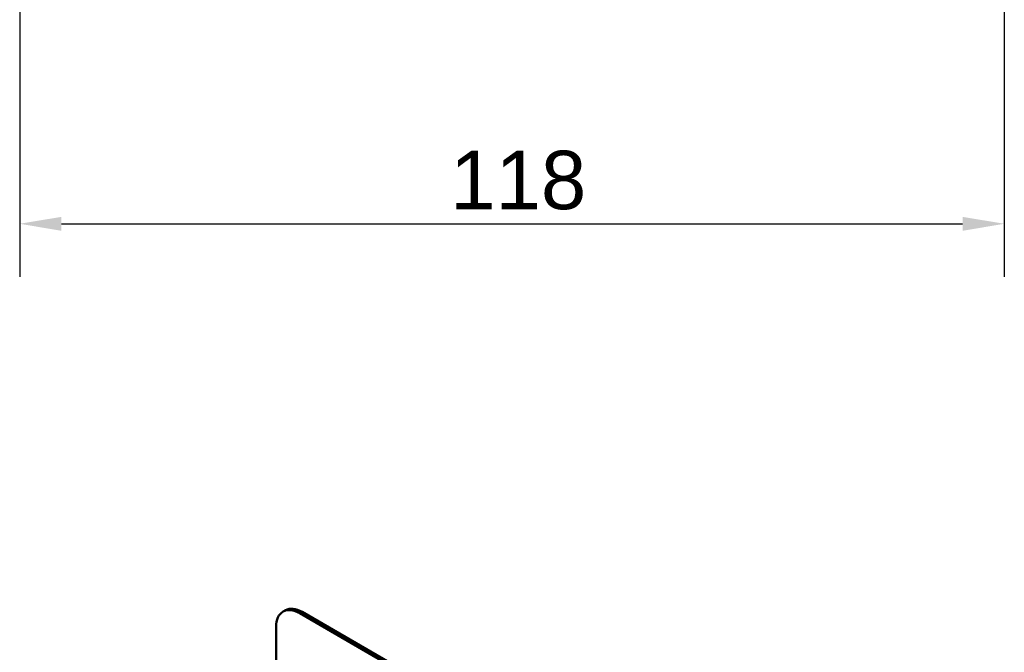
# Model space of a CAD drawing. Header units: millimetres. Extents: x 20 to 833, y 20 to 574.
# Tile 4 of 7: x 155 to 273, y 158 to 233. Entities that reach past the tile are written whole.
import ezdxf

# ---------------------------------------------------------------- set-up
doc = ezdxf.new("R2010")
doc.units = ezdxf.units.MM
doc.header["$LTSCALE"] = 2
for name, color, linetype, lineweight in [('Bemaßungen(DIN)', 7, 'Continuous', 25), ('Sichtbare Kanten(DIN)', 7, 'Continuous', 50), ('Sichtbare tangentiale Kanten(DIN)', 7, 'Continuous', 50)]:
    doc.layers.add(name, color=color, linetype=linetype, lineweight=lineweight)
doc.styles.add('STANDARD-DIN~0', font='arial.ttf')
doc.dimstyles.new('CAD-LAN', dxfattribs={"dimscale": 2, "dimtxt": 3.5, "dimasz": 2.5, "dimexe": 3.175, "dimexo": 0, "dimgap": 0.8, "dimtad": 1, "dimrnd": 1e-08, "dimtxsty": 'STANDARD-DIN~0', "dimcen": 0.09, "dimdle": 10, "dimclrd": 250, "dimclre": 250, "dimclrt": 250, "dimadec": 0, "dimazin": 2, "dimtfac": 1, "dimtmove": 0, "dimatfit": 3, "dimfxl": 1, "dimtolj": 1, "dimtzin": 0, "dimlwd": 25, "dimlwe": 25, "dimarcsym": 0})

# ---------------------------------------------------------------- blocks, each defined once
blk = doc.blocks.new('*D15')
at = {"layer": 'Bemaßungen(DIN)', "color": 250, "linetype": 'Continuous', "lineweight": 25, "true_color": 0x3f3f3f, "transparency": 16777216}
for p, q in [((155.19, 366.21), (155.19, 202.51)), ((273.19, 269.21), (273.19, 202.51)), ((160.19, 208.86), (268.19, 208.86))]:
    blk.add_line(p, q, dxfattribs=at)
at = {"layer": 'Bemaßungen(DIN)', "color": 250, "linetype": 'Continuous', "true_color": 0x3f3f3f, "transparency": 16777216}
for points in [[(160.19, 209.69), (160.19, 208.02), (155.19, 208.86)], [(268.19, 209.69), (268.19, 208.02), (273.19, 208.86)]]:
    blk.add_solid(points, dxfattribs=at)
at = {"layer": 'Defpoints', "color": 0, "linetype": 'Continuous', "transparency": 16777216}
for p in [(155.19, 366.21), (273.19, 269.21), (273.19, 208.86)]:
    blk.add_point(p, dxfattribs=at)
at = {"layer": 'Bemaßungen(DIN)', "color": 250, "linetype": 'Continuous', "lineweight": 25, "true_color": 0x3f3f3f, "transparency": 16777216, "insert": (206.78, 217.61), "char_height": 7, "attachment_point": 1, "style": 'STANDARD-DIN~0'}
blk.add_mtext('\\A1;118', dxfattribs=at)

msp = doc.modelspace()

# ---------------------------------------------------------------- linework, layer by layer
at = {"layer": 'Sichtbare Kanten(DIN)'}
for p, q in [((186.754, 162.384), (187.037, 162.548)), ((242.494, 131.159), (188.754, 162.186)), ((242.777, 131.323), (189.037, 162.35)), ((185.926, 160.553), (185.926, 78.904))]:
    msp.add_line(p, q, dxfattribs=at)
for centre, end_param in [((188.754, 158.92), 7.0685835), ((189.037, 159.084), 6.2831853)]:
    msp.add_ellipse(centre, major_axis=(-2, 3.464), ratio=0.5773503, start_param=5.4977871, end_param=end_param, dxfattribs=at)
at = {"layer": 'Sichtbare tangentiale Kanten(DIN)'}
msp.add_line((188.754, 162.186), (189.037, 162.35), dxfattribs=at)

# ---------------------------------------------------------------- dimensions: what is measured, and where the dimension line sits
at = {"layer": 'Bemaßungen(DIN)', "color": 250, "linetype": 'Continuous', "lineweight": 25, "true_color": 0x3f3f3f}
dim = msp.add_linear_dim(base=(273.192, 208.858), p1=(155.192, 366.208), p2=(273.192, 269.208), angle=180, dimstyle='CAD-LAN', override={"dimgap": 0.8, "dimdec": 2, "dimtol": 0, "dimlim": 0, "dimtp": 0, "dimtm": 0, "dimtdec": 2, "dimtofl": 0, "dimatfit": 1}, dxfattribs=at)
dim.commit()
dim.dimension.update_dxf_attribs({"geometry": '*D15', "text_midpoint": (214.192, 208.858), "dimtype": 160})

doc.saveas('drawing.dxf')
